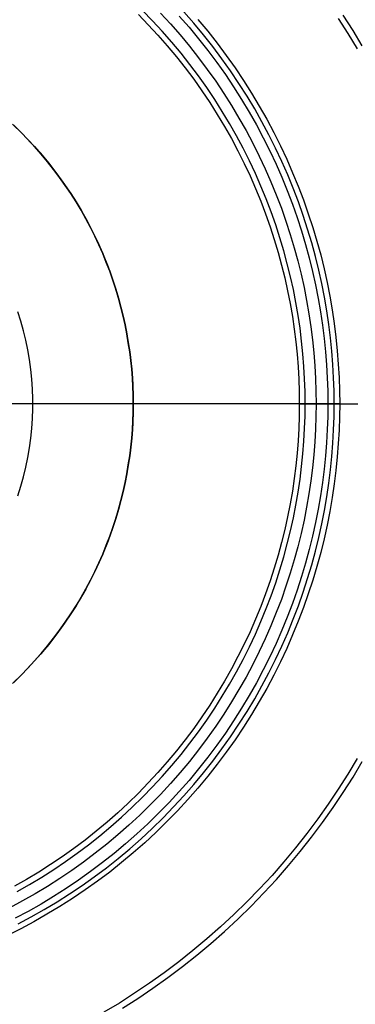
# Model space of a CAD drawing. Header units: millimetres. Extents: x 9981 to 10381, y 6395 to 6795.
# Tile 14 of 19: x 10226 to 10283, y 6493 to 6660. Entities that reach past the tile are written whole.
import ezdxf

# ---------------------------------------------------------------- set-up
doc = ezdxf.new("R2010")
doc.units = ezdxf.units.MM
doc.header["$MEASUREMENT"] = 0
for name, color, linetype in [('0 filanca', 1, 'Continuous'), ('0 filanca2', 6, 'Continuous'), ('0 riflettore', 140, 'Continuous')]:
    doc.layers.add(name, color=color, linetype=linetype)

msp = doc.modelspace()

# ---------------------------------------------------------------- linework, layer by layer
at = {"layer": '0 filanca', "lineweight": -3}
for points in [[(10226.08, 6512.44), (10228.16, 6513.62), (10230.22, 6514.86), (10232.25, 6516.15), (10234.26, 6517.5), (10236.23, 6518.9), (10238.17, 6520.35), (10240.08, 6521.86), (10241.94, 6523.42), (10243.77, 6525.02), (10245.56, 6526.68), (10247.31, 6528.38), (10249.01, 6530.13), (10250.66, 6531.91), (10252.27, 6533.74), (10253.83, 6535.61), (10255.33, 6537.52), (10256.79, 6539.46), (10258.19, 6541.43), (10259.54, 6543.44), (10260.83, 6545.47), (10262.06, 6547.53), (10263.24, 6549.61), (10264.37, 6551.71), (10265.43, 6553.84), (10266.44, 6555.98), (10267.38, 6558.13), (10268.27, 6560.3), (10269.1, 6562.48), (10269.88, 6564.66), (10270.59, 6566.86), (10271.25, 6569.05), (10271.85, 6571.25), (10272.39, 6573.44), (10272.88, 6575.64), (10273.31, 6577.83), (10273.69, 6580.01), (10274.01, 6582.18), (10274.28, 6584.35), (10274.5, 6586.5), (10274.67, 6588.64), (10274.79, 6590.76), (10274.86, 6592.87), (10274.88, 6594.96), (10274.86, 6597.05), (10274.79, 6599.16), (10274.67, 6601.28), (10274.5, 6603.42), (10274.28, 6605.57), (10274.01, 6607.73), (10273.69, 6609.91), (10273.31, 6612.09), (10272.88, 6614.28), (10272.39, 6616.47), (10271.85, 6618.67), (10271.25, 6620.87), (10270.59, 6623.06), (10269.88, 6625.25), (10269.1, 6627.44), (10268.27, 6629.62), (10267.38, 6631.78), (10266.44, 6633.94), (10265.43, 6636.08), (10264.37, 6638.2), (10263.24, 6640.31), (10262.06, 6642.39), (10260.83, 6644.45), (10259.54, 6646.48), (10258.19, 6648.48), (10256.79, 6650.46), (10255.33, 6652.4), (10253.83, 6654.3), (10252.27, 6656.17), (10250.66, 6658), (10249.01, 6659.79), (10247.31, 6661.54)], [(10246.6, 6660.83), (10248.29, 6659.11), (10249.92, 6657.34), (10251.51, 6655.53), (10253.06, 6653.68), (10254.55, 6651.79), (10255.99, 6649.87), (10257.37, 6647.92), (10258.71, 6645.94), (10259.98, 6643.93), (10261.21, 6641.89), (10262.37, 6639.83), (10263.48, 6637.75), (10264.54, 6635.65), (10265.53, 6633.53), (10266.47, 6631.4), (10267.35, 6629.25), (10268.17, 6627.1), (10268.94, 6624.93), (10269.64, 6622.76), (10270.29, 6620.59), (10270.89, 6618.42), (10271.43, 6616.25), (10271.91, 6614.08), (10272.34, 6611.91), (10272.71, 6609.75), (10273.03, 6607.6), (10273.3, 6605.46), (10273.51, 6603.33), (10273.68, 6601.21), (10273.8, 6599.11), (10273.87, 6597.03), (10273.89, 6594.96), (10273.87, 6592.89), (10273.8, 6590.8), (10273.68, 6588.7), (10273.51, 6586.59), (10273.3, 6584.46), (10273.03, 6582.32), (10272.71, 6580.17), (10272.34, 6578.01), (10271.91, 6575.84), (10271.43, 6573.67), (10270.89, 6571.5), (10270.29, 6569.32), (10269.64, 6567.15), (10268.94, 6564.98), (10268.17, 6562.82), (10267.35, 6560.67), (10266.47, 6558.52), (10265.53, 6556.39), (10264.54, 6554.27), (10263.48, 6552.17), (10262.37, 6550.09), (10261.21, 6548.03), (10259.98, 6545.99), (10258.71, 6543.98), (10257.37, 6542), (10255.99, 6540.04), (10254.55, 6538.12), (10253.06, 6536.24), (10251.51, 6534.39), (10249.92, 6532.58), (10248.29, 6530.81), (10246.6, 6529.08), (10244.88, 6527.4), (10243.11, 6525.76), (10241.3, 6524.17), (10239.45, 6522.63), (10237.56, 6521.14), (10235.64, 6519.7), (10233.69, 6518.31), (10231.71, 6516.98), (10229.7, 6515.7), (10227.66, 6514.48), (10225.6, 6513.31)], [(10253.52, 6660.58), (10255.19, 6658.67), (10256.81, 6656.73), (10258.38, 6654.74), (10259.89, 6652.72), (10261.35, 6650.67), (10262.75, 6648.58), (10264.1, 6646.47), (10265.39, 6644.33), (10266.61, 6642.16), (10267.78, 6639.97), (10268.89, 6637.76), (10269.94, 6635.53), (10270.92, 6633.29), (10271.85, 6631.03), (10272.71, 6628.76), (10273.52, 6626.49), (10274.26, 6624.21), (10274.95, 6621.92), (10275.57, 6619.64), (10276.14, 6617.35), (10276.64, 6615.07), (10277.09, 6612.79), (10277.49, 6610.52), (10277.82, 6608.26), (10278.1, 6606), (10278.33, 6603.76), (10278.51, 6601.54), (10278.63, 6599.33), (10278.7, 6597.13), (10278.73, 6594.96)], [(10279.81, 6594.96), (10279.79, 6597.16), (10279.71, 6599.38), (10279.59, 6601.61), (10279.41, 6603.86), (10279.18, 6606.13), (10278.9, 6608.4), (10278.56, 6610.69), (10278.16, 6612.99), (10277.7, 6615.29), (10277.19, 6617.6), (10276.62, 6619.91), (10275.99, 6622.22), (10275.3, 6624.53), (10274.54, 6626.84), (10273.73, 6629.14), (10272.86, 6631.43), (10271.92, 6633.71), (10270.92, 6635.98), (10269.86, 6638.23), (10268.74, 6640.47), (10267.56, 6642.68), (10266.32, 6644.87), (10265.02, 6647.04), (10263.66, 6649.18), (10262.24, 6651.29), (10260.77, 6653.36), (10259.24, 6655.41), (10257.65, 6657.41), (10256.01, 6659.38), (10254.32, 6661.3)], [(10280.49, 6660.18), (10282.13, 6657.61), (10283.69, 6655)], [(10284.57, 6655.51), (10282.99, 6658.14), (10281.34, 6660.74)], [(10278.73, 6594.96), (10278.7, 6592.78), (10278.63, 6590.59), (10278.51, 6588.38), (10278.33, 6586.15), (10278.1, 6583.91), (10277.82, 6581.66), (10277.49, 6579.4), (10277.09, 6577.13), (10276.64, 6574.85), (10276.14, 6572.56), (10275.57, 6570.28), (10274.95, 6567.99), (10274.26, 6565.71), (10273.52, 6563.43), (10272.71, 6561.15), (10271.85, 6558.88), (10270.92, 6556.63), (10269.94, 6554.39), (10268.89, 6552.16), (10267.78, 6549.95), (10266.61, 6547.76), (10265.39, 6545.59), (10264.1, 6543.45), (10262.75, 6541.33), (10261.35, 6539.25), (10259.89, 6537.19), (10258.38, 6535.17), (10256.81, 6533.19), (10255.19, 6531.24), (10253.52, 6529.34), (10251.8, 6527.48), (10250.03, 6525.66), (10248.21, 6523.89), (10246.35, 6522.17), (10244.44, 6520.5), (10242.5, 6518.88), (10240.51, 6517.31), (10238.5, 6515.79), (10236.44, 6514.33), (10234.36, 6512.93), (10232.24, 6511.59), (10230.1, 6510.3), (10227.93, 6509.07), (10225.74, 6507.91)], [(10226.24, 6506.94), (10228.45, 6508.12), (10230.64, 6509.37), (10232.81, 6510.67), (10234.95, 6512.03), (10237.06, 6513.44), (10239.13, 6514.92), (10241.18, 6516.45), (10243.18, 6518.03), (10245.15, 6519.67), (10247.07, 6521.36), (10248.95, 6523.11), (10250.79, 6524.9), (10252.58, 6526.73), (10254.32, 6528.61), (10256.01, 6530.54), (10257.65, 6532.51), (10259.24, 6534.51), (10260.77, 6536.55), (10262.24, 6538.63), (10263.66, 6540.74), (10265.02, 6542.88), (10266.32, 6545.04), (10267.56, 6547.24), (10268.74, 6549.45), (10269.86, 6551.68), (10270.92, 6553.94), (10271.92, 6556.2), (10272.86, 6558.49), (10273.73, 6560.78), (10274.54, 6563.08), (10275.3, 6565.38), (10275.99, 6567.69), (10276.62, 6570.01), (10277.19, 6572.32), (10277.7, 6574.63), (10278.16, 6576.93), (10278.56, 6579.23), (10278.9, 6581.51), (10279.18, 6583.79), (10279.41, 6586.05), (10279.59, 6588.31), (10279.71, 6590.54), (10279.79, 6592.76), (10279.81, 6594.96)], [(10283.69, 6534.91), (10282.13, 6532.31), (10280.49, 6529.74), (10278.79, 6527.2), (10277.01, 6524.7), (10275.17, 6522.24), (10273.26, 6519.83), (10271.29, 6517.47), (10269.26, 6515.15), (10267.16, 6512.89), (10265.01, 6510.68), (10262.8, 6508.52), (10260.54, 6506.43), (10258.22, 6504.4), (10255.85, 6502.42), (10253.44, 6500.52), (10250.99, 6498.68), (10248.49, 6496.9), (10245.95, 6495.2), (10243.38, 6493.56), (10240.77, 6492)], [(10243.91, 6492.7), (10246.51, 6494.35), (10249.07, 6496.07), (10251.59, 6497.85), (10254.06, 6499.71), (10256.5, 6501.64), (10258.88, 6503.62), (10261.22, 6505.67), (10263.5, 6507.79), (10265.73, 6509.96), (10267.9, 6512.19), (10270.01, 6514.47), (10272.06, 6516.81), (10274.05, 6519.19), (10275.98, 6521.62), (10277.83, 6524.1), (10279.62, 6526.62), (10281.34, 6529.18), (10282.99, 6531.77), (10284.57, 6534.4)]]:
    msp.add_lwpolyline(points, dxfattribs=at)
at = {"layer": '0 filanca', "lineweight": -3, "extrusion": (0, 1, 0)}
msp.add_lwpolyline([(-10279.81, -910.32), (-10278.62, -915.08), (-10277.6, -919.84), (-10276.75, -924.58), (-10276.07, -929.29), (-10275.54, -933.97), (-10275.17, -938.61), (-10274.96, -943.2), (-10274.88, -947.74)], dxfattribs=at)
at = {"layer": '0 filanca', "lineweight": -3}
for points in [[(10273.89, 6594.96, -947.81), (10273.94, 6594.96, -951.45), (10274.08, 6594.96, -955.13), (10274.31, 6594.96, -958.83), (10274.64, 6594.96, -962.57), (10275.08, 6594.96, -966.33), (10275.61, 6594.96, -970.1), (10276.25, 6594.96, -973.9), (10277, 6594.96, -977.71), (10277.86, 6594.96, -981.53), (10278.83, 6594.96, -985.35), (10279.91, 6594.96, -989.18), (10281.1, 6594.96, -992.99), (10282.4, 6594.96, -996.8), (10283.82, 6594.96, -1000.6)], [(10278.73, 6594.96, -910.64), (10277.56, 6594.96, -915.37), (10276.56, 6594.96, -920.1), (10275.73, 6594.96, -924.8), (10275.05, 6594.96, -929.48), (10274.54, 6594.96, -934.13), (10274.17, 6594.96, -938.74), (10273.96, 6594.96, -943.3), (10273.89, 6594.96, -947.81)], [(10274.88, 6594.96, -947.74), (10274.93, 6594.96, -951.39), (10275.07, 6594.96, -955.07), (10275.31, 6594.96, -958.78), (10275.64, 6594.96, -962.52), (10276.08, 6594.96, -966.28), (10276.62, 6594.96, -970.07), (10277.27, 6594.96, -973.87), (10278.02, 6594.96, -977.68), (10278.88, 6594.96, -981.51), (10279.86, 6594.96, -985.34), (10280.95, 6594.96, -989.17), (10282.15, 6594.96, -992.99), (10283.47, 6594.96, -996.8)], [(10278.73, 6594.96, -910.64), (10278.8, 6594.96, -910.64), (10278.86, 6594.96, -910.64), (10278.93, 6594.96, -910.63), (10279, 6594.96, -910.62), (10279.07, 6594.96, -910.61), (10279.1, 6594.96, -910.61), (10279.14, 6594.96, -910.6), (10279.17, 6594.96, -910.59), (10279.2, 6594.96, -910.58), (10279.24, 6594.96, -910.57), (10279.27, 6594.96, -910.56), (10279.31, 6594.96, -910.55), (10279.34, 6594.96, -910.54), (10279.38, 6594.96, -910.53), (10279.41, 6594.96, -910.52), (10279.45, 6594.96, -910.51), (10279.48, 6594.96, -910.49), (10279.51, 6594.96, -910.48), (10279.55, 6594.96, -910.46), (10279.58, 6594.96, -910.45), (10279.62, 6594.96, -910.43), (10279.65, 6594.96, -910.42), (10279.68, 6594.96, -910.4), (10279.72, 6594.96, -910.38), (10279.75, 6594.96, -910.36), (10279.78, 6594.96, -910.34), (10279.81, 6594.96, -910.32)]]:
    msp.add_polyline3d(points, dxfattribs=at)
at = {"layer": '0 filanca2', "lineweight": -3}
for points in [[(10256.71, 6659.97), (10258.36, 6657.99), (10259.96, 6655.96), (10261.51, 6653.9), (10263, 6651.81), (10264.43, 6649.68), (10265.8, 6647.52), (10267.11, 6645.33), (10268.37, 6643.12), (10269.56, 6640.89), (10270.69, 6638.63), (10271.76, 6636.36), (10272.76, 6634.07), (10273.71, 6631.77), (10274.59, 6629.45), (10275.41, 6627.13), (10276.17, 6624.81), (10276.87, 6622.47), (10277.51, 6620.14), (10278.08, 6617.81), (10278.6, 6615.48), (10279.06, 6613.15), (10279.46, 6610.84), (10279.8, 6608.53), (10280.09, 6606.23), (10280.32, 6603.94), (10280.5, 6601.67), (10280.63, 6599.42), (10280.7, 6597.18), (10280.73, 6594.96), (10280.7, 6592.74), (10280.63, 6590.5), (10280.5, 6588.24), (10280.32, 6585.97), (10280.09, 6583.69), (10279.8, 6581.39), (10279.46, 6579.08), (10279.06, 6576.76), (10278.6, 6574.44), (10278.08, 6572.11), (10277.51, 6569.78), (10276.87, 6567.44), (10276.17, 6565.11), (10275.41, 6562.78), (10274.59, 6560.46), (10273.71, 6558.15), (10272.76, 6555.85), (10271.76, 6553.56), (10270.69, 6551.28), (10269.56, 6549.03), (10268.37, 6546.79), (10267.11, 6544.58), (10265.8, 6542.4), (10264.43, 6540.24), (10263, 6538.11), (10261.51, 6536.01), (10259.96, 6533.95), (10258.36, 6531.93), (10256.71, 6529.94), (10255, 6528), (10253.25, 6526.1), (10251.44, 6524.25), (10249.59, 6522.44), (10247.69, 6520.68), (10245.74, 6518.98), (10243.76, 6517.32), (10241.74, 6515.72), (10239.67, 6514.18), (10237.58, 6512.69), (10235.45, 6511.26), (10233.29, 6509.89), (10231.11, 6508.57), (10228.89, 6507.32), (10226.66, 6506.13), (10224.4, 6505)], [(10250.35, 6661.06), (10252.03, 6659.24), (10253.67, 6657.37), (10255.26, 6655.47), (10256.8, 6653.52), (10258.28, 6651.55), (10259.71, 6649.53), (10261.08, 6647.49), (10262.4, 6645.42), (10263.66, 6643.32), (10264.86, 6641.2), (10266, 6639.05), (10267.09, 6636.89), (10268.12, 6634.7), (10269.08, 6632.51), (10269.99, 6630.3), (10270.84, 6628.07), (10271.62, 6625.85), (10272.35, 6623.61), (10273.02, 6621.37), (10273.64, 6619.13), (10274.19, 6616.89), (10274.69, 6614.66), (10275.13, 6612.43), (10275.51, 6610.2), (10275.84, 6607.98), (10276.12, 6605.78), (10276.34, 6603.58), (10276.51, 6601.4), (10276.63, 6599.24), (10276.71, 6597.09), (10276.73, 6594.96), (10276.71, 6592.83), (10276.63, 6590.68), (10276.51, 6588.51), (10276.34, 6586.33), (10276.12, 6584.14), (10275.84, 6581.93), (10275.51, 6579.71), (10275.13, 6577.49), (10274.69, 6575.26), (10274.19, 6573.02), (10273.64, 6570.78), (10273.02, 6568.54), (10272.35, 6566.3), (10271.62, 6564.07), (10270.84, 6561.84), (10269.99, 6559.62), (10269.08, 6557.41), (10268.12, 6555.21), (10267.09, 6553.03), (10266, 6550.87), (10264.86, 6548.72), (10263.66, 6546.6), (10262.4, 6544.5), (10261.08, 6542.43), (10259.71, 6540.38), (10258.28, 6538.37), (10256.8, 6536.39), (10255.26, 6534.45), (10253.67, 6532.54), (10252.03, 6530.68), (10250.35, 6528.86), (10248.61, 6527.08), (10246.83, 6525.34), (10245.01, 6523.65), (10243.14, 6522.02), (10241.24, 6520.43), (10239.29, 6518.89), (10237.32, 6517.41), (10235.3, 6515.98), (10233.26, 6514.61), (10231.19, 6513.29), (10229.09, 6512.03), (10226.97, 6510.83), (10224.82, 6509.68)], [(10253.52, 6660.58), (10255.19, 6658.67), (10256.81, 6656.73), (10258.38, 6654.74), (10259.89, 6652.72), (10261.35, 6650.67), (10262.75, 6648.58), (10264.1, 6646.47), (10265.39, 6644.33), (10266.61, 6642.16), (10267.78, 6639.97), (10268.89, 6637.76), (10269.94, 6635.53), (10270.92, 6633.29), (10271.85, 6631.03), (10272.71, 6628.76), (10273.52, 6626.49), (10274.26, 6624.21), (10274.95, 6621.92), (10275.57, 6619.64), (10276.14, 6617.35), (10276.64, 6615.07), (10277.09, 6612.79), (10277.49, 6610.52), (10277.82, 6608.26), (10278.1, 6606), (10278.33, 6603.76), (10278.51, 6601.54), (10278.63, 6599.33), (10278.7, 6597.13), (10278.73, 6594.96), (10278.7, 6592.78), (10278.63, 6590.59), (10278.51, 6588.38), (10278.33, 6586.15), (10278.1, 6583.91), (10277.82, 6581.66), (10277.49, 6579.4), (10277.09, 6577.13), (10276.64, 6574.85), (10276.14, 6572.56), (10275.57, 6570.28), (10274.95, 6567.99), (10274.26, 6565.71), (10273.52, 6563.43), (10272.71, 6561.15), (10271.85, 6558.88), (10270.92, 6556.63), (10269.94, 6554.39), (10268.89, 6552.16), (10267.78, 6549.95), (10266.61, 6547.76), (10265.39, 6545.59), (10264.1, 6543.45), (10262.75, 6541.33), (10261.35, 6539.25), (10259.89, 6537.19), (10258.38, 6535.17), (10256.81, 6533.19), (10255.19, 6531.24), (10253.52, 6529.34), (10251.8, 6527.48), (10250.03, 6525.66), (10248.21, 6523.89), (10246.35, 6522.17), (10244.44, 6520.5), (10242.5, 6518.88), (10240.51, 6517.31), (10238.5, 6515.79), (10236.44, 6514.33), (10234.36, 6512.93), (10232.24, 6511.59), (10230.1, 6510.3), (10227.93, 6509.07), (10225.74, 6507.91)], [(10253.52, 6660.58), (10255.19, 6658.67), (10256.81, 6656.73), (10258.38, 6654.74), (10259.89, 6652.72), (10261.35, 6650.67), (10262.75, 6648.58), (10264.1, 6646.47), (10265.39, 6644.33), (10266.61, 6642.16), (10267.78, 6639.97), (10268.89, 6637.76), (10269.94, 6635.53), (10270.92, 6633.29), (10271.85, 6631.03), (10272.71, 6628.76), (10273.52, 6626.49), (10274.26, 6624.21), (10274.95, 6621.92), (10275.57, 6619.64), (10276.14, 6617.35), (10276.64, 6615.07), (10277.09, 6612.79), (10277.49, 6610.52), (10277.82, 6608.26), (10278.1, 6606), (10278.33, 6603.76), (10278.51, 6601.54), (10278.63, 6599.33), (10278.7, 6597.13), (10278.73, 6594.96), (10278.7, 6592.78), (10278.63, 6590.59), (10278.51, 6588.38), (10278.33, 6586.15), (10278.1, 6583.91), (10277.82, 6581.66), (10277.49, 6579.4), (10277.09, 6577.13), (10276.64, 6574.85), (10276.14, 6572.56), (10275.57, 6570.28), (10274.95, 6567.99), (10274.26, 6565.71), (10273.52, 6563.43), (10272.71, 6561.15), (10271.85, 6558.88), (10270.92, 6556.63), (10269.94, 6554.39), (10268.89, 6552.16), (10267.78, 6549.95), (10266.61, 6547.76), (10265.39, 6545.59), (10264.1, 6543.45), (10262.75, 6541.33), (10261.35, 6539.25), (10259.89, 6537.19), (10258.38, 6535.17), (10256.81, 6533.19), (10255.19, 6531.24), (10253.52, 6529.34), (10251.8, 6527.48), (10250.03, 6525.66), (10248.21, 6523.89), (10246.35, 6522.17), (10244.44, 6520.5), (10242.5, 6518.88), (10240.51, 6517.31), (10238.5, 6515.79), (10236.44, 6514.33), (10234.36, 6512.93), (10232.24, 6511.59), (10230.1, 6510.3), (10227.93, 6509.07), (10225.74, 6507.91)]]:
    msp.add_lwpolyline(points, dxfattribs=at)
msp.add_polyline3d([(10276.73, 6594.96, -908.64), (10276.73, 6594.96, -908.68), (10276.73, 6594.96, -908.73), (10276.73, 6594.96, -908.77), (10276.74, 6594.96, -908.82), (10276.74, 6594.96, -908.87), (10276.75, 6594.96, -908.91), (10276.75, 6594.96, -908.96), (10276.76, 6594.96, -909), (10276.77, 6594.96, -909.05), (10276.78, 6594.96, -909.1), (10276.79, 6594.96, -909.14), (10276.81, 6594.96, -909.19), (10276.82, 6594.96, -909.24), (10276.84, 6594.96, -909.28), (10276.85, 6594.96, -909.33), (10276.87, 6594.96, -909.38), (10276.89, 6594.96, -909.42), (10276.91, 6594.96, -909.47), (10276.93, 6594.96, -909.51), (10276.95, 6594.96, -909.56), (10276.98, 6594.96, -909.6), (10277, 6594.96, -909.65), (10277.03, 6594.96, -909.69), (10277.06, 6594.96, -909.73), (10277.08, 6594.96, -909.78), (10277.11, 6594.96, -909.82), (10277.14, 6594.96, -909.86), (10277.18, 6594.96, -909.9), (10277.21, 6594.96, -909.94), (10277.24, 6594.96, -909.98), (10277.28, 6594.96, -910.02), (10277.31, 6594.96, -910.05), (10277.35, 6594.96, -910.09), (10277.39, 6594.96, -910.13), (10277.43, 6594.96, -910.16), (10277.47, 6594.96, -910.19), (10277.51, 6594.96, -910.22), (10277.55, 6594.96, -910.26), (10277.59, 6594.96, -910.29), (10277.63, 6594.96, -910.31), (10277.68, 6594.96, -910.34), (10277.72, 6594.96, -910.37), (10277.77, 6594.96, -910.39), (10277.81, 6594.96, -910.42), (10277.86, 6594.96, -910.44), (10277.9, 6594.96, -910.46), (10277.95, 6594.96, -910.48), (10277.99, 6594.96, -910.5), (10278.04, 6594.96, -910.52), (10278.09, 6594.96, -910.53), (10278.13, 6594.96, -910.55), (10278.18, 6594.96, -910.56), (10278.23, 6594.96, -910.58), (10278.27, 6594.96, -910.59), (10278.32, 6594.96, -910.6), (10278.37, 6594.96, -910.61), (10278.41, 6594.96, -910.61), (10278.46, 6594.96, -910.62), (10278.5, 6594.96, -910.63), (10278.55, 6594.96, -910.63), (10278.59, 6594.96, -910.64), (10278.64, 6594.96, -910.64), (10278.68, 6594.96, -910.64), (10278.73, 6594.96, -910.64), (10278.77, 6594.96, -910.64), (10278.82, 6594.96, -910.64), (10278.86, 6594.96, -910.64), (10278.91, 6594.96, -910.63), (10278.95, 6594.96, -910.63), (10279, 6594.96, -910.62), (10279.05, 6594.96, -910.61), (10279.09, 6594.96, -910.61), (10279.14, 6594.96, -910.6), (10279.19, 6594.96, -910.59), (10279.23, 6594.96, -910.58), (10279.28, 6594.96, -910.56), (10279.33, 6594.96, -910.55), (10279.37, 6594.96, -910.53), (10279.42, 6594.96, -910.52), (10279.47, 6594.96, -910.5), (10279.51, 6594.96, -910.48), (10279.56, 6594.96, -910.46), (10279.6, 6594.96, -910.44), (10279.65, 6594.96, -910.42), (10279.69, 6594.96, -910.39), (10279.74, 6594.96, -910.37), (10279.78, 6594.96, -910.34), (10279.82, 6594.96, -910.31), (10279.87, 6594.96, -910.29), (10279.91, 6594.96, -910.26), (10279.95, 6594.96, -910.22), (10279.99, 6594.96, -910.19), (10280.03, 6594.96, -910.16), (10280.07, 6594.96, -910.13), (10280.11, 6594.96, -910.09), (10280.14, 6594.96, -910.05), (10280.18, 6594.96, -910.02), (10280.21, 6594.96, -909.98), (10280.25, 6594.96, -909.94), (10280.28, 6594.96, -909.9), (10280.31, 6594.96, -909.86), (10280.34, 6594.96, -909.82), (10280.37, 6594.96, -909.78), (10280.4, 6594.96, -909.73), (10280.43, 6594.96, -909.69), (10280.46, 6594.96, -909.65), (10280.48, 6594.96, -909.6), (10280.51, 6594.96, -909.56), (10280.53, 6594.96, -909.51), (10280.55, 6594.96, -909.47), (10280.57, 6594.96, -909.42), (10280.59, 6594.96, -909.38), (10280.61, 6594.96, -909.33), (10280.62, 6594.96, -909.28), (10280.64, 6594.96, -909.24), (10280.65, 6594.96, -909.19), (10280.66, 6594.96, -909.14), (10280.68, 6594.96, -909.1), (10280.69, 6594.96, -909.05), (10280.7, 6594.96, -909), (10280.7, 6594.96, -908.96), (10280.71, 6594.96, -908.91), (10280.72, 6594.96, -908.87), (10280.72, 6594.96, -908.82), (10280.72, 6594.96, -908.77), (10280.73, 6594.96, -908.73), (10280.73, 6594.96, -908.68), (10280.73, 6594.96, -908.64), (10280.73, 6594.96, -908.6), (10280.73, 6594.96, -908.55), (10280.72, 6594.96, -908.51), (10280.72, 6594.96, -908.46), (10280.72, 6594.96, -908.41), (10280.71, 6594.96, -908.37), (10280.7, 6594.96, -908.32), (10280.7, 6594.96, -908.28), (10280.69, 6594.96, -908.23), (10280.68, 6594.96, -908.18), (10280.66, 6594.96, -908.14), (10280.65, 6594.96, -908.09), (10280.64, 6594.96, -908.04), (10280.62, 6594.96, -908), (10280.61, 6594.96, -907.95), (10280.59, 6594.96, -907.9), (10280.57, 6594.96, -907.86), (10280.55, 6594.96, -907.81), (10280.53, 6594.96, -907.77), (10280.51, 6594.96, -907.72), (10280.48, 6594.96, -907.68), (10280.46, 6594.96, -907.63), (10280.43, 6594.96, -907.59), (10280.4, 6594.96, -907.55), (10280.37, 6594.96, -907.5), (10280.34, 6594.96, -907.46), (10280.31, 6594.96, -907.42), (10280.28, 6594.96, -907.38), (10280.25, 6594.96, -907.34), (10280.21, 6594.96, -907.3), (10280.18, 6594.96, -907.26), (10280.14, 6594.96, -907.23), (10280.11, 6594.96, -907.19), (10280.07, 6594.96, -907.15), (10280.03, 6594.96, -907.12), (10279.99, 6594.96, -907.09), (10279.95, 6594.96, -907.06), (10279.91, 6594.96, -907.02), (10279.87, 6594.96, -906.99), (10279.82, 6594.96, -906.97), (10279.78, 6594.96, -906.94), (10279.74, 6594.96, -906.91), (10279.69, 6594.96, -906.89), (10279.65, 6594.96, -906.86), (10279.6, 6594.96, -906.84), (10279.56, 6594.96, -906.82), (10279.51, 6594.96, -906.8), (10279.47, 6594.96, -906.78), (10279.42, 6594.96, -906.76), (10279.37, 6594.96, -906.75), (10279.33, 6594.96, -906.73), (10279.28, 6594.96, -906.72), (10279.23, 6594.96, -906.7), (10279.19, 6594.96, -906.69), (10279.14, 6594.96, -906.68), (10279.09, 6594.96, -906.67), (10279.05, 6594.96, -906.67), (10279, 6594.96, -906.66), (10278.95, 6594.96, -906.65), (10278.91, 6594.96, -906.65), (10278.86, 6594.96, -906.64), (10278.82, 6594.96, -906.64), (10278.77, 6594.96, -906.64), (10278.73, 6594.96, -906.64), (10278.68, 6594.96, -906.64), (10278.64, 6594.96, -906.64), (10278.59, 6594.96, -906.64), (10278.55, 6594.96, -906.65), (10278.5, 6594.96, -906.65), (10278.46, 6594.96, -906.66), (10278.41, 6594.96, -906.67), (10278.37, 6594.96, -906.67), (10278.32, 6594.96, -906.68), (10278.27, 6594.96, -906.69), (10278.23, 6594.96, -906.7), (10278.18, 6594.96, -906.72), (10278.13, 6594.96, -906.73), (10278.09, 6594.96, -906.75), (10278.04, 6594.96, -906.76), (10277.99, 6594.96, -906.78), (10277.95, 6594.96, -906.8), (10277.9, 6594.96, -906.82), (10277.86, 6594.96, -906.84), (10277.81, 6594.96, -906.86), (10277.77, 6594.96, -906.89), (10277.72, 6594.96, -906.91), (10277.68, 6594.96, -906.94), (10277.63, 6594.96, -906.97), (10277.59, 6594.96, -906.99), (10277.55, 6594.96, -907.02), (10277.51, 6594.96, -907.06), (10277.47, 6594.96, -907.09), (10277.43, 6594.96, -907.12), (10277.39, 6594.96, -907.15), (10277.35, 6594.96, -907.19), (10277.31, 6594.96, -907.23), (10277.28, 6594.96, -907.26), (10277.24, 6594.96, -907.3), (10277.21, 6594.96, -907.34), (10277.18, 6594.96, -907.38), (10277.14, 6594.96, -907.42), (10277.11, 6594.96, -907.46), (10277.08, 6594.96, -907.5), (10277.06, 6594.96, -907.55), (10277.03, 6594.96, -907.59), (10277, 6594.96, -907.63), (10276.98, 6594.96, -907.68), (10276.95, 6594.96, -907.72), (10276.93, 6594.96, -907.77), (10276.91, 6594.96, -907.81), (10276.89, 6594.96, -907.86), (10276.87, 6594.96, -907.9), (10276.85, 6594.96, -907.95), (10276.84, 6594.96, -908), (10276.82, 6594.96, -908.04), (10276.81, 6594.96, -908.09), (10276.79, 6594.96, -908.14), (10276.78, 6594.96, -908.18), (10276.77, 6594.96, -908.23), (10276.76, 6594.96, -908.28), (10276.75, 6594.96, -908.32), (10276.75, 6594.96, -908.37), (10276.74, 6594.96, -908.41), (10276.74, 6594.96, -908.46), (10276.73, 6594.96, -908.51), (10276.73, 6594.96, -908.55), (10276.73, 6594.96, -908.6), (10276.73, 6594.96, -908.64)], dxfattribs=at)
at = {"layer": '0 riflettore', "lineweight": -3}
for points in [[(10250.35, 6661.06), (10252.03, 6659.24), (10253.67, 6657.37), (10255.26, 6655.47), (10256.8, 6653.52), (10258.28, 6651.55), (10259.71, 6649.53), (10261.08, 6647.49), (10262.4, 6645.42), (10263.66, 6643.32), (10264.86, 6641.2), (10266, 6639.05), (10267.09, 6636.89), (10268.12, 6634.7), (10269.08, 6632.51), (10269.99, 6630.3), (10270.84, 6628.07), (10271.62, 6625.85), (10272.35, 6623.61), (10273.02, 6621.37), (10273.64, 6619.13), (10274.19, 6616.89), (10274.69, 6614.66), (10275.13, 6612.43), (10275.51, 6610.2), (10275.84, 6607.98), (10276.12, 6605.78), (10276.34, 6603.58), (10276.51, 6601.4), (10276.63, 6599.24), (10276.71, 6597.09), (10276.73, 6594.96)], [(10225.27, 6642.29), (10226.89, 6640.72), (10228.45, 6639.09), (10229.95, 6637.41), (10231.4, 6635.67), (10232.78, 6633.89), (10234.1, 6632.06), (10235.35, 6630.19), (10236.54, 6628.27), (10237.67, 6626.31), (10238.72, 6624.32), (10239.71, 6622.29), (10240.62, 6620.22), (10241.46, 6618.13), (10242.23, 6616.01), (10242.92, 6613.86), (10243.54, 6611.69), (10244.08, 6609.5), (10244.55, 6607.29), (10244.94, 6605.07), (10245.25, 6602.84), (10245.48, 6600.59), (10245.64, 6598.34), (10245.72, 6596.09), (10245.72, 6593.83), (10245.64, 6591.58), (10245.48, 6589.32), (10245.25, 6587.08), (10244.94, 6584.85), (10244.55, 6582.62), (10244.08, 6580.42), (10243.54, 6578.23), (10242.92, 6576.06), (10242.23, 6573.91), (10241.46, 6571.79), (10240.62, 6569.69), (10239.71, 6567.63), (10238.72, 6565.6), (10237.67, 6563.6), (10236.54, 6561.65), (10235.35, 6559.73), (10234.1, 6557.86), (10232.78, 6556.03), (10231.4, 6554.24), (10229.95, 6552.51), (10228.45, 6550.83), (10226.89, 6549.2), (10225.27, 6547.62)], [(10225.49, 6642.09), (10226.69, 6640.92), (10227.87, 6639.71), (10229.01, 6638.48), (10230.12, 6637.22), (10231.19, 6635.93), (10232.23, 6634.61), (10233.24, 6633.27), (10234.2, 6631.91), (10235.13, 6630.53), (10236.03, 6629.12), (10236.88, 6627.7), (10237.69, 6626.26), (10238.47, 6624.81), (10239.2, 6623.35), (10239.9, 6621.87), (10240.55, 6620.38), (10241.17, 6618.88), (10241.74, 6617.38), (10242.27, 6615.87), (10242.77, 6614.36), (10243.22, 6612.84), (10243.63, 6611.33), (10244.01, 6609.81), (10244.35, 6608.3), (10244.64, 6606.79), (10244.9, 6605.28), (10245.13, 6603.78), (10245.31, 6602.28), (10245.47, 6600.8), (10245.58, 6599.32), (10245.66, 6597.86), (10245.71, 6596.4), (10245.73, 6594.96)], [(10245.73, 6594.96), (10245.71, 6596.4), (10245.66, 6597.86), (10245.58, 6599.32), (10245.47, 6600.8), (10245.31, 6602.28), (10245.13, 6603.78), (10244.9, 6605.28), (10244.64, 6606.79), (10244.35, 6608.3), (10244.01, 6609.81), (10243.63, 6611.33), (10243.22, 6612.84), (10242.77, 6614.36), (10242.27, 6615.87), (10241.74, 6617.38), (10241.17, 6618.88), (10240.55, 6620.38), (10239.9, 6621.87), (10239.2, 6623.35), (10238.47, 6624.81), (10237.69, 6626.26), (10236.88, 6627.7), (10236.03, 6629.12), (10235.13, 6630.53), (10234.2, 6631.91), (10233.24, 6633.27), (10232.23, 6634.61), (10231.19, 6635.93), (10230.12, 6637.22), (10229.01, 6638.48), (10227.87, 6639.71), (10226.69, 6640.92), (10225.49, 6642.09)], [(10226.14, 6579.41), (10226.65, 6581), (10227.11, 6582.6), (10227.51, 6584.22), (10227.86, 6585.85), (10228.14, 6587.49), (10228.38, 6589.14), (10228.55, 6590.8), (10228.66, 6592.46), (10228.72, 6594.12), (10228.72, 6595.79), (10228.66, 6597.46), (10228.55, 6599.12), (10228.38, 6600.78), (10228.14, 6602.43), (10227.86, 6604.07), (10227.51, 6605.7), (10227.11, 6607.31), (10226.65, 6608.92), (10226.14, 6610.5)], [(10276.73, 6594.96), (10084.73, 6594.96)], [(10245.73, 6594.96), (10115.73, 6594.96)], [(10245.73, 6594.96), (10205.73, 6594.96)], [(10276.73, 6594.96), (10276.71, 6592.83), (10276.63, 6590.68), (10276.51, 6588.51), (10276.34, 6586.33), (10276.12, 6584.14), (10275.84, 6581.93), (10275.51, 6579.71), (10275.13, 6577.49), (10274.69, 6575.26), (10274.19, 6573.02), (10273.64, 6570.78), (10273.02, 6568.54), (10272.35, 6566.3), (10271.62, 6564.07), (10270.84, 6561.84), (10269.99, 6559.62), (10269.08, 6557.41), (10268.12, 6555.21), (10267.09, 6553.03), (10266, 6550.87), (10264.86, 6548.72), (10263.66, 6546.6), (10262.4, 6544.5), (10261.08, 6542.43), (10259.71, 6540.38), (10258.28, 6538.37), (10256.8, 6536.39), (10255.26, 6534.45), (10253.67, 6532.54), (10252.03, 6530.68), (10250.35, 6528.86), (10248.61, 6527.08), (10246.83, 6525.34), (10245.01, 6523.65), (10243.14, 6522.02), (10241.24, 6520.43), (10239.29, 6518.89), (10237.32, 6517.41), (10235.3, 6515.98), (10233.26, 6514.61), (10231.19, 6513.29), (10229.09, 6512.03), (10226.97, 6510.83), (10224.82, 6509.68)], [(10245.73, 6594.96), (10245.71, 6593.52), (10245.66, 6592.06), (10245.58, 6590.59), (10245.47, 6589.12), (10245.31, 6587.63), (10245.13, 6586.14), (10244.9, 6584.64), (10244.64, 6583.13), (10244.35, 6581.62), (10244.01, 6580.11), (10243.63, 6578.59), (10243.22, 6577.07), (10242.77, 6575.56), (10242.27, 6574.04), (10241.74, 6572.54), (10241.17, 6571.03), (10240.55, 6569.54), (10239.9, 6568.05), (10239.2, 6566.57), (10238.47, 6565.1), (10237.69, 6563.65), (10236.88, 6562.21), (10236.03, 6560.79), (10235.13, 6559.39), (10234.2, 6558.01), (10233.24, 6556.64), (10232.23, 6555.3), (10231.19, 6553.99), (10230.12, 6552.7), (10229.01, 6551.44), (10227.87, 6550.2), (10226.69, 6549), (10225.49, 6547.82)], [(10225.49, 6547.82), (10226.69, 6549), (10227.87, 6550.2), (10229.01, 6551.44), (10230.12, 6552.7), (10231.19, 6553.99), (10232.23, 6555.3), (10233.24, 6556.64), (10234.2, 6558.01), (10235.13, 6559.39), (10236.03, 6560.79), (10236.88, 6562.21), (10237.69, 6563.65), (10238.47, 6565.1), (10239.2, 6566.57), (10239.9, 6568.05), (10240.55, 6569.54), (10241.17, 6571.03), (10241.74, 6572.54), (10242.27, 6574.04), (10242.77, 6575.56), (10243.22, 6577.07), (10243.63, 6578.59), (10244.01, 6580.11), (10244.35, 6581.62), (10244.64, 6583.13), (10244.9, 6584.64), (10245.13, 6586.14), (10245.31, 6587.63), (10245.47, 6589.12), (10245.58, 6590.59), (10245.66, 6592.06), (10245.71, 6593.52), (10245.73, 6594.96)]]:
    msp.add_lwpolyline(points, dxfattribs=at)
at = {"layer": '0 riflettore', "lineweight": -3, "extrusion": (0, 1, 0)}
msp.add_lwpolyline([(-10225.73, -820.64), (-10276.73, -910.64)], dxfattribs=at)
at = {"layer": '0 riflettore', "lineweight": -3, "extrusion": (1, 0, 0)}
msp.add_lwpolyline([(6594.96, -355.64), (6594.96, -375.64)], dxfattribs=at)

doc.saveas('drawing.dxf')
